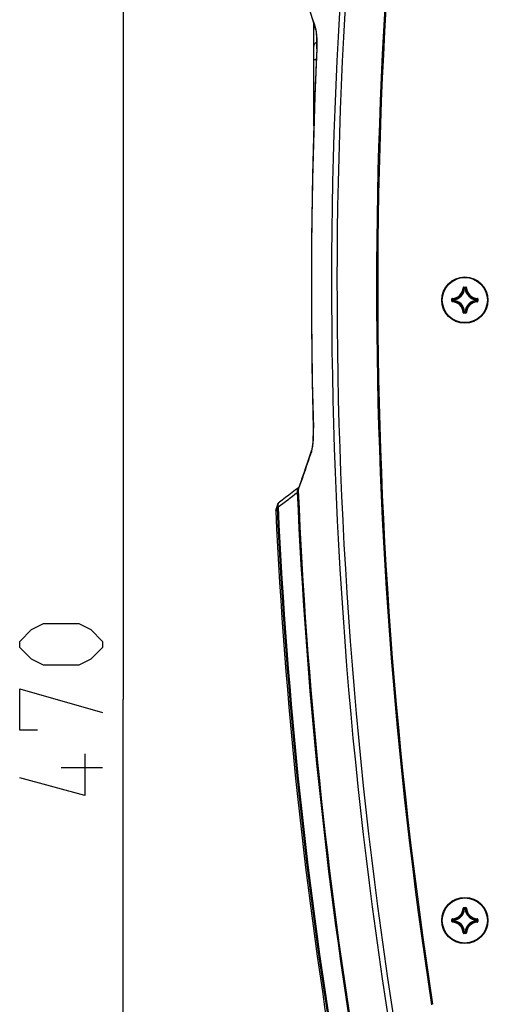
# Model space of a CAD drawing. Header units: millimetres. Extents: x 0 to 420, y -341 to 792.
# Tile 180 of 256: x 121 to 135, y 185 to 215. Entities that reach past the tile are written whole.
import ezdxf

# ---------------------------------------------------------------- set-up
doc = ezdxf.new("R2010")
doc.units = ezdxf.units.MM
doc.header["$LTSCALE"] = 23.1
doc.layers.get('0').update_dxf_attribs({"linetype": 'CONTINUOUS'})
for name, color, linetype in [('06___PRT_ALL_SURFS', 7, 'CONTINUOUS'), ('AXES', 7, 'CONTINUOUS'), ('DIM_PILOTEES', 7, 'CONTINUOUS')]:
    doc.layers.add(name, color=color, linetype=linetype)
doc.styles.get("Standard").update_dxf_attribs({"font": 'txt', "width": 0.7})
doc.dimstyles.new('DIMSTYLE_3', dxfattribs={"dimtxt": 2.5, "dimasz": 3.5, "dimexe": 2, "dimexo": 0, "dimtad": 1, "dimdec": 0, "dimlfac": 5.882353, "dimdsep": 46, "dimtxsty": 'Standard', "dimblk": '_FILLED', "dimblk1": '_FILLED', "dimblk2": '_FILLED', "dimcen": 0.09, "dimazin": 2, "dimtp": 0.8, "dimtm": 0.8, "dimtfac": 1, "dimtdec": 0, "dimtofl": 0, "dimtmove": 0, "dimatfit": 3, "dimldrblk": '_FILLED', "dimfxl": 0, "dimtolj": 1, "dimarcsym": 0})

# ---------------------------------------------------------------- blocks, each defined once
blk = doc.blocks.new('_FILLED')
at = {"color": 0, "linetype": 'ByBlock'}
blk.add_solid([(0, 0), (-1, 0.1429), (-1, -0.1429)], dxfattribs=at)
blk = doc.blocks.new('*D4')
at = {"layer": 'DIM_PILOTEES', "color": 2, "linetype": 'Continuous'}
for p, q in [((135.576, 234.205), (121.739, 234.205)), ((123.739, 234.205), (123.739, 194.264)), ((123.739, 154.322), (123.739, 194.264)), ((142.142, 154.322), (121.739, 154.322))]:
    blk.add_line(p, q, dxfattribs=at)
at = {"layer": 'DIM_PILOTEES', "color": 2, "linetype": 'Continuous', "xscale": 3.5, "yscale": 3.5, "zscale": 3.5}
for p, rotation in [((123.739, 234.205), 90), ((123.739, 154.322), 270)]:
    blk.add_blockref('_FILLED', p, dxfattribs=dict(at, rotation=rotation))
at = {"layer": 'DIM_PILOTEES', "color": 2, "linetype": 'Continuous', "insert": (120.614, 194.322), "char_height": 2.5, "width": 8.83929, "attachment_point": 2, "rotation": 90, "line_spacing_factor": 0.9}
blk.add_mtext('{\\ftxt;\\W0.0001;\\H0.0001;\\~}{\\ftxt;\\W2.3571428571;\\H2.5; }{\\ftxt;\\W0.0001;\\H0.0001;\\~}', dxfattribs=at)

msp = doc.modelspace()

# ---------------------------------------------------------------- linework, layer by layer
at = {"color": 7, "linetype": 'Continuous'}
for p, q in [((129.4262, 214.8278), (129.4898, 214.631)), ((129.4898, 211.5602), (129.4898, 214.631)), ((129.4898, 213.5575), (129.5631, 213.5575)), ((129.4494, 210.0771), (129.435, 209.1256)), ((133.9954, 206.6816), (134.0039, 206.6814)), ((134.0123, 206.6981), (134.0123, 206.6896)), ((134.0123, 206.6981), (134.0793, 206.6981)), ((134.0123, 206.6896), (134.0793, 206.6896)), ((134.039, 206.6528), (134.0306, 206.6536)), ((134.039, 206.6528), (134.039, 206.6612)), ((134.039, 206.6612), (134.0527, 206.6612)), ((134.039, 206.6528), (134.0526, 206.6528)), ((134.0527, 206.6528), (134.0527, 206.6612)), ((134.0527, 206.6528), (134.0611, 206.6536)), ((134.0793, 206.6981), (134.0793, 206.6896)), ((134.0962, 206.6816), (134.0878, 206.6814)), ((133.6555, 206.2743), (133.6555, 206.3413)), ((133.6555, 206.3413), (133.664, 206.3413)), ((133.6555, 206.2743), (133.664, 206.2743)), ((133.664, 206.2743), (133.664, 206.3413)), ((133.672, 206.3582), (133.6722, 206.3497)), ((133.672, 206.2574), (133.6722, 206.2659)), ((133.6924, 206.301), (133.6924, 206.3146)), ((133.7009, 206.3146), (133.6924, 206.3146)), ((133.7009, 206.301), (133.6924, 206.301)), ((133.7009, 206.3146), (133.7, 206.3231)), ((133.7009, 206.301), (133.7, 206.2925)), ((133.7009, 206.301), (133.7009, 206.3146)), ((134.3908, 206.3146), (134.3916, 206.3231)), ((134.3908, 206.3146), (134.3908, 206.301)), ((134.3908, 206.3146), (134.3993, 206.3146)), ((134.3908, 206.301), (134.3916, 206.2925)), ((134.3908, 206.301), (134.3993, 206.301)), ((134.3993, 206.3146), (134.3993, 206.301)), ((134.4196, 206.3582), (134.4194, 206.3497)), ((134.4196, 206.2574), (134.4194, 206.2659)), ((134.4276, 206.3413), (134.4276, 206.2743)), ((134.4361, 206.3413), (134.4276, 206.3413)), ((134.4361, 206.2743), (134.4276, 206.2743)), ((134.4361, 206.3413), (134.4361, 206.2743)), ((133.9954, 205.934), (134.0039, 205.9342)), ((134.0123, 205.9175), (134.0123, 205.926)), ((134.0793, 205.926), (134.0123, 205.926)), ((134.0793, 205.9175), (134.0123, 205.9175)), ((134.039, 205.9628), (134.0306, 205.962)), ((134.039, 205.9628), (134.039, 205.9544)), ((134.0526, 205.9628), (134.039, 205.9628)), ((134.0527, 205.9544), (134.039, 205.9544)), ((134.0527, 205.9628), (134.0527, 205.9544)), ((134.0527, 205.9628), (134.0611, 205.962)), ((134.0793, 205.9175), (134.0793, 205.926)), ((134.0962, 205.934), (134.0878, 205.9342)), ((129.0173, 200.569), (129.038, 200.6281)), ((129.0261, 200.6534), (129.0232, 200.651)), ((129.0576, 200.7224), (129.0262, 200.6322)), ((129.0374, 200.6266), (129.0506, 200.6641)), ((128.3385, 199.9531), (128.3804, 200.0727)), ((128.3896, 200.1365), (128.3478, 200.0172)), ((128.3638, 200.0257), (128.3804, 200.0727)), ((128.3804, 200.0727), (128.411, 200.0741)), ((128.3385, 199.9529), (128.3393, 199.9555)), ((128.3516, 199.9905), (128.3638, 200.0257)), ((133.9954, 187.9816), (134.0039, 187.9814)), ((134.0123, 187.9981), (134.0123, 187.9896)), ((134.0123, 187.9981), (134.0793, 187.9981)), ((134.0123, 187.9896), (134.0793, 187.9896)), ((134.039, 187.9528), (134.0306, 187.9536)), ((134.039, 187.9528), (134.039, 187.9612)), ((134.039, 187.9612), (134.0527, 187.9612)), ((134.039, 187.9528), (134.0526, 187.9528)), ((134.0527, 187.9528), (134.0527, 187.9612)), ((134.0527, 187.9528), (134.0611, 187.9536)), ((134.0793, 187.9981), (134.0793, 187.9896)), ((134.0962, 187.9816), (134.0878, 187.9814)), ((133.6555, 187.5743), (133.6555, 187.6413)), ((133.6555, 187.6413), (133.664, 187.6413)), ((133.6555, 187.5743), (133.664, 187.5743)), ((133.664, 187.5743), (133.664, 187.6413)), ((133.672, 187.6582), (133.6722, 187.6497)), ((133.6924, 187.601), (133.6924, 187.6146)), ((133.7009, 187.6146), (133.6924, 187.6146)), ((133.7009, 187.601), (133.6924, 187.601)), ((133.7009, 187.6146), (133.7, 187.6231)), ((133.7009, 187.601), (133.7, 187.5925)), ((133.7009, 187.601), (133.7009, 187.6146)), ((134.3908, 187.6146), (134.3916, 187.6231)), ((134.3908, 187.6146), (134.3908, 187.601)), ((134.3908, 187.6146), (134.3993, 187.6146)), ((134.3908, 187.601), (134.3916, 187.5925)), ((134.3908, 187.601), (134.3993, 187.601)), ((134.3993, 187.6146), (134.3993, 187.601)), ((134.4196, 187.6582), (134.4194, 187.6497)), ((134.4276, 187.6413), (134.4276, 187.5743)), ((134.4361, 187.6413), (134.4276, 187.6413)), ((134.4361, 187.5743), (134.4276, 187.5743)), ((134.4361, 187.6413), (134.4361, 187.5743)), ((133.672, 187.5574), (133.6722, 187.5659)), ((134.4196, 187.5574), (134.4194, 187.5659)), ((133.9954, 187.234), (134.0039, 187.2342)), ((134.0123, 187.2175), (134.0123, 187.226)), ((134.0793, 187.226), (134.0123, 187.226)), ((134.0793, 187.2175), (134.0123, 187.2175)), ((134.039, 187.2628), (134.0306, 187.262)), ((134.039, 187.2628), (134.039, 187.2544)), ((134.0526, 187.2628), (134.039, 187.2628)), ((134.0527, 187.2544), (134.039, 187.2544)), ((134.0527, 187.2628), (134.0527, 187.2544)), ((134.0527, 187.2628), (134.0611, 187.262)), ((134.0793, 187.2175), (134.0793, 187.226)), ((134.0962, 187.234), (134.0878, 187.2342))]:
    msp.add_line(p, q, dxfattribs=at)
for points in [[(129.4843, 214.6481), (129.5435, 214.4641), (129.5459, 214.4559), (129.5487, 214.4451), (129.5517, 214.4319), (129.5548, 214.4165), (129.5579, 214.3988), (129.561, 214.3788), (129.564, 214.3565), (129.5668, 214.332), (129.5695, 214.3051), (129.572, 214.276), (129.5742, 214.2445), (129.5761, 214.2107), (129.5776, 214.1748), (129.5788, 214.137), (129.5795, 214.0977), (129.5797, 214.057), (129.5795, 214.0154), (129.5788, 213.9733), (129.5777, 213.9309), (129.5761, 213.8887), (129.5756, 213.8771)], [(129.5756, 213.8771), (129.5015, 211.9898), (129.4494, 210.0759), (129.4204, 208.1612), (129.4145, 206.2459), (129.4317, 204.3305), (129.4713, 202.4426)], [(129.4713, 202.4426), (129.4718, 202.4249), (129.4726, 202.3794), (129.4729, 202.3339), (129.4728, 202.2887), (129.4722, 202.2441), (129.4711, 202.2004), (129.4695, 202.1579), (129.4675, 202.1169), (129.4652, 202.0777), (129.4624, 202.0404), (129.4593, 202.0053), (129.456, 201.9725), (129.4525, 201.9421), (129.4487, 201.9141), (129.4448, 201.8885), (129.4409, 201.8655), (129.437, 201.8449), (129.4331, 201.827), (129.4293, 201.8116), (129.4258, 201.7989), (129.4227, 201.7889)], [(129.4227, 201.7889), (129.359, 201.6003), (129.2969, 201.4173), (129.2394, 201.249), (129.1867, 201.0954), (129.1388, 200.9565), (129.0957, 200.8322), (129.0576, 200.7224)], [(129.0232, 200.651), (128.9375, 200.5838), (128.8385, 200.5072), (128.7389, 200.4313), (128.6387, 200.3561), (128.5378, 200.2817), (128.4506, 200.2183)], [(129.0366, 200.6619), (129.0351, 200.6607), (129.0307, 200.6571), (129.0258, 200.6531)], [(128.3478, 200.0172), (128.3435, 200.0026), (128.3404, 199.9878), (128.3387, 199.9727), (128.3383, 199.9576), (128.3385, 199.9531)]]:
    msp.add_lwpolyline(points, dxfattribs=at)
for centre, radius, start, end in [((273.2758, 206.7146), 143.2535, 170.265841, 188.961343), ((273.2758, 206.7146), 143.0886, 170.265841, 188.961343), ((273.2758, 206.7146), 141.8949, 170.657362, 188.776231), ((23.7549, 180.4794), 111.1268, 17.841053, 18.407434), ((128.84, 214.3244), 0.7266, 11.32674, 12.84299), ((128.6429, 214.2852), 0.9276, 9.45342, 11.31173), ((288.0263, 206.7143), 158.6099, 177.411409, 181.543438), ((133.6633, 206.6903), 0.3322, 271.50113, 358.49887), ((133.6633, 206.6903), 0.3407, 271.50108, 358.49892), ((133.6633, 206.6903), 0.3691, 275.70588, 354.29412), ((133.6633, 206.6903), 0.3775, 275.7054, 354.29463), ((134.0123, 206.6812), 0.0169, 89.92548, 178.56799), ((133.287, 205.966), 1.0128, 42.76151, 44.93996), ((133.2594, 205.9564), 1.051, 42.11664, 44.239), ((134.8323, 205.9564), 1.051, 135.76099, 137.88337), ((134.4283, 206.6903), 0.3775, 185.70547, 264.2947), ((134.8048, 205.9659), 1.0129, 135.06013, 137.2384), ((134.4283, 206.6903), 0.3691, 185.70588, 264.29412), ((134.0793, 206.6812), 0.0169, 1.45488, 90.06559), ((134.4283, 206.6903), 0.3407, 181.50107, 268.49892), ((134.4283, 206.6903), 0.3322, 181.50114, 268.49886), ((133.6725, 206.3413), 0.0169, 91.4969, 180.04933), ((133.6725, 206.2743), 0.0169, 179.94602, 268.51498), ((134.3972, 207.0943), 1.051, 225.761, 227.88336), ((134.3972, 205.5214), 1.051, 132.11664, 134.239), ((134.3877, 207.0667), 1.0128, 225.06004, 227.23849), ((134.3877, 205.5489), 1.0128, 132.76151, 134.93996), ((133.6633, 205.9253), 0.3407, 1.50107, 88.49892), ((133.6633, 205.9253), 0.3691, 5.70588, 84.29412), ((133.6633, 205.9253), 0.3775, 5.70546, 84.2947), ((134.4283, 205.9253), 0.3775, 95.70547, 174.29471), ((134.4283, 205.9253), 0.3691, 95.70588, 174.29412), ((134.4283, 205.9253), 0.3407, 91.50107, 178.49892), ((133.704, 207.0667), 1.0128, 312.76151, 314.93996), ((134.3907, 206.301), 0.00854, 276.167, 359.53884), ((133.7039, 205.5489), 1.0129, 45.06013, 47.2384), ((133.6944, 207.0943), 1.051, 312.11664, 314.239), ((133.6944, 205.5214), 1.051, 45.76099, 47.88337), ((134.4192, 206.3413), 0.0169, 359.94591, 88.51539), ((133.6633, 205.9253), 0.3322, 1.50113, 88.49887), ((134.4283, 205.9253), 0.3322, 91.50113, 178.49886), ((133.2869, 206.6497), 1.0129, 315.06013, 317.2384), ((133.2594, 206.6592), 1.051, 315.76099, 317.88337), ((134.0526, 205.9629), 0.00854, 270.46116, 353.833), ((134.8323, 206.6592), 1.051, 222.11664, 224.239), ((134.8047, 206.6497), 1.0128, 222.76151, 224.93996), ((134.0793, 205.9345), 0.0169, 269.95331, 358.49632), ((128.4324, 202.0111), 1.0245, 347.72862, 349.20536), ((20.5724, 238.5153), 114.8923, 340.764616, 341.325362), ((128.6382, 201.9663), 0.8138, 346.0095, 347.73726), ((129.0838, 200.5744), 0.0977, 128.32911, 135.37245), ((118.6979, 213.5159), 16.5839, 305.852, 308.35827), ((273.2758, 206.7146), 144.4196, 182.461669, 189.394808), ((273.2758, 206.7146), 144.3893, 182.439412, 189.394808), ((273.2758, 206.7146), 145.0475, 182.624587, 189.478289), ((128.5632, 200.1193), 0.1582, 176.54539, 181.39994), ((273.2758, 206.7146), 145.017, 182.624587, 189.478121), ((133.6633, 187.9903), 0.3322, 271.50113, 358.49887), ((133.6633, 187.9903), 0.3407, 271.50108, 358.49892), ((133.6633, 187.9903), 0.3691, 275.70588, 354.29412), ((133.6633, 187.9903), 0.3775, 275.7054, 354.29463), ((134.0123, 187.9812), 0.0169, 89.92548, 178.56799), ((133.287, 187.266), 1.0128, 42.76151, 44.93996), ((133.2594, 187.2564), 1.051, 42.11664, 44.239), ((134.8323, 187.2564), 1.051, 135.76099, 137.88337), ((134.4283, 187.9903), 0.3775, 185.70547, 264.2947), ((134.8048, 187.2659), 1.0129, 135.06013, 137.2384), ((134.4283, 187.9903), 0.3691, 185.70588, 264.29412), ((134.0793, 187.9812), 0.0169, 1.45488, 90.06559), ((134.4283, 187.9903), 0.3407, 181.50107, 268.49892), ((134.4283, 187.9903), 0.3322, 181.50114, 268.49886), ((133.6725, 187.6413), 0.0169, 91.4969, 180.04933), ((133.6725, 187.5743), 0.0169, 179.94602, 268.51498), ((134.3972, 188.3943), 1.051, 225.761, 227.88336), ((134.3972, 186.8214), 1.051, 132.11664, 134.239), ((134.3877, 188.3667), 1.0128, 225.06004, 227.23849), ((134.3877, 186.8489), 1.0128, 132.76151, 134.93996), ((133.6633, 187.2253), 0.3691, 5.70588, 84.29412), ((133.6633, 187.2253), 0.3775, 5.70546, 84.2947), ((134.4283, 187.2253), 0.3775, 95.70547, 174.29471), ((134.4283, 187.2253), 0.3691, 95.70588, 174.29412), ((133.704, 188.3667), 1.0128, 312.76151, 314.93996), ((134.3907, 187.601), 0.00854, 276.167, 359.53884), ((133.7039, 186.8489), 1.0129, 45.06013, 47.2384), ((133.6944, 188.3943), 1.051, 312.11664, 314.239), ((133.6944, 186.8214), 1.051, 45.76099, 47.88337), ((134.4192, 187.6413), 0.0169, 359.94591, 88.51539), ((133.6633, 187.2253), 0.3322, 1.50113, 88.49887), ((133.6633, 187.2253), 0.3407, 1.50107, 88.49892), ((134.4283, 187.2253), 0.3407, 91.50107, 178.49892), ((134.4283, 187.2253), 0.3322, 91.50113, 178.49886), ((133.2869, 187.9497), 1.0129, 315.06013, 317.2384), ((133.2594, 187.9592), 1.051, 315.76099, 317.88337), ((134.0526, 187.2629), 0.00854, 270.46116, 353.833), ((134.8323, 187.9592), 1.051, 222.11664, 224.239), ((134.8047, 187.9497), 1.0128, 222.76151, 224.93996), ((134.0793, 187.2345), 0.0169, 269.95331, 358.49632)]:
    msp.add_arc(centre, radius, start, end, dxfattribs=at)
for points in [[(129.5432, 214.4651), (129.537, 214.4845), (129.5351, 214.5058), (129.5376, 214.5261)], [(129.4223, 201.7876), (129.4159, 201.7686), (129.4137, 201.7476), (129.4158, 201.7276)], [(129.0262, 200.6322), (129.0192, 200.6121), (129.0161, 200.5902), (129.0173, 200.569)], [(128.3896, 200.1365), (128.3825, 200.1162), (128.3793, 200.0941), (128.3804, 200.0727)], [(128.3896, 200.1365), (128.4008, 200.1686), (128.423, 200.1984), (128.4506, 200.2183)], [(128.4049, 200.1155), (128.4053, 200.1015), (128.4074, 200.0876), (128.411, 200.0741)], [(128.4126, 200.1664), (128.4084, 200.1544), (128.406, 200.1416), (128.4052, 200.1289)]]:
    msp.add_open_spline(points, degree=3, dxfattribs=at)
for points, knots in [([(129.5484, 214.4859), (129.5476, 214.4896), (129.5444, 214.5031), (129.5407, 214.5165), (129.5376, 214.5261)], [0, 0, 0, 0, 0.2700223, 1, 1, 1, 1]), ([(129.5782, 213.8778), (129.5829, 213.9819), (129.5846, 214.1689), (129.5715, 214.356), (129.5579, 214.4375)], [0, 0, 0, 0, 0.5575927, 1, 1, 1, 1]), ([(129.4898, 213.9282), (129.4898, 213.9595), (129.5067, 214.0237), (129.5526, 214.0712), (129.5795, 214.0884)], [0, 0, 0, 0, 0.4946933, 1, 1, 1, 1]), ([(129.5756, 213.8771), (129.5757, 213.8774), (129.5769, 213.8776), (129.5776, 213.8777), (129.5782, 213.8778)], [0, 0, 0, 0, 0.277184, 1, 1, 1, 1]), ([(134.0039, 206.6814), (134.0039, 206.6835), (134.0058, 206.6879), (134.0102, 206.6896), (134.0123, 206.6896)], [0, 0, 0, 0, 0.5000081, 1, 1, 1, 1]), ([(134.0306, 206.6536), (134.0308, 206.6556), (134.0328, 206.6596), (134.037, 206.6612), (134.039, 206.6612)], [0, 0, 0, 0, 0.5000561, 1, 1, 1, 1]), ([(134.0527, 206.6612), (134.0547, 206.6612), (134.0589, 206.6596), (134.0609, 206.6556), (134.0611, 206.6536)], [0, 0, 0, 0, 0.4999439, 1, 1, 1, 1]), ([(134.0793, 206.6896), (134.0814, 206.6896), (134.0859, 206.6879), (134.0877, 206.6835), (134.0878, 206.6814)], [0, 0, 0, 0, 0.5000089, 1, 1, 1, 1]), ([(133.664, 206.3413), (133.664, 206.3434), (133.6657, 206.3479), (133.6701, 206.3497), (133.6722, 206.3497)], [0, 0, 0, 0, 0.5000088, 1, 1, 1, 1]), ([(133.6722, 206.2659), (133.6701, 206.2659), (133.6657, 206.2677), (133.664, 206.2722), (133.664, 206.2743)], [0, 0, 0, 0, 0.500008, 1, 1, 1, 1]), ([(133.6924, 206.3146), (133.6924, 206.3167), (133.694, 206.3209), (133.698, 206.3229), (133.7, 206.3231)], [0, 0, 0, 0, 0.4999439, 1, 1, 1, 1]), ([(133.7, 206.2925), (133.698, 206.2928), (133.694, 206.2948), (133.6924, 206.2989), (133.6924, 206.301)], [0, 0, 0, 0, 0.5000561, 1, 1, 1, 1]), ([(134.3916, 206.3231), (134.3936, 206.3229), (134.3977, 206.3209), (134.3992, 206.3167), (134.3993, 206.3146)], [0, 0, 0, 0, 0.5000561, 1, 1, 1, 1]), ([(134.4194, 206.3497), (134.4215, 206.3497), (134.4259, 206.3479), (134.4277, 206.3434), (134.4276, 206.3413)], [0, 0, 0, 0, 0.500008, 1, 1, 1, 1]), ([(134.4276, 206.2743), (134.4277, 206.2722), (134.4259, 206.2677), (134.4215, 206.2659), (134.4194, 206.2659)], [0, 0, 0, 0, 0.5000089, 1, 1, 1, 1]), ([(134.4196, 206.2574), (134.4239, 206.2575), (134.4326, 206.2612), (134.4361, 206.2701), (134.4361, 206.2743)], [0, 0, 0, 0, 0.4999952, 1, 1, 1, 1]), ([(133.9954, 205.934), (133.9955, 205.9298), (133.9992, 205.921), (134.0081, 205.9175), (134.0123, 205.9175)], [0, 0, 0, 0, 0.4999908, 1, 1, 1, 1]), ([(134.0123, 205.926), (134.0102, 205.926), (134.0058, 205.9277), (134.0039, 205.9321), (134.0039, 205.9342)], [0, 0, 0, 0, 0.5000089, 1, 1, 1, 1]), ([(134.039, 205.9544), (134.037, 205.9544), (134.0328, 205.956), (134.0308, 205.96), (134.0306, 205.962)], [0, 0, 0, 0, 0.4999439, 1, 1, 1, 1]), ([(134.0878, 205.9342), (134.0877, 205.9321), (134.0859, 205.9277), (134.0814, 205.926), (134.0793, 205.926)], [0, 0, 0, 0, 0.500008, 1, 1, 1, 1]), ([(129.4388, 201.8193), (129.456, 201.9096), (129.4749, 202.1177), (129.4771, 202.326), (129.4739, 202.4422)], [0, 0, 0, 0, 0.441636, 1, 1, 1, 1]), ([(129.4713, 202.4426), (129.4713, 202.4423), (129.4727, 202.4424), (129.4733, 202.4422), (129.4739, 202.4422)], [0, 0, 0, 0, 0.2611677, 1, 1, 1, 1]), ([(129.4158, 201.7276), (129.4169, 201.7308), (129.4214, 201.7446), (129.4252, 201.7586), (129.4279, 201.7695)], [0, 0, 0, 0, 0.2310698, 1, 1, 1, 1]), ([(129.0142, 200.643), (128.9991, 200.6277), (128.9781, 200.583), (128.9828, 200.5353), (128.9895, 200.5117)], [0, 0, 0, 0, 0.4675042, 1, 1, 1, 1]), ([(128.9895, 200.5117), (128.9962, 200.5223), (129.0068, 200.5406), (129.016, 200.5604), (129.0173, 200.569)], [0, 0, 0, 0, 0.5893409, 1, 1, 1, 1]), ([(128.4506, 200.2183), (128.4376, 200.2089), (128.423, 200.1916), (128.4145, 200.1717), (128.4126, 200.1664)], [0, 0, 0, 0, 0.7404749, 1, 1, 1, 1]), ([(134.0039, 187.9814), (134.0039, 187.9835), (134.0058, 187.9879), (134.0102, 187.9896), (134.0123, 187.9896)], [0, 0, 0, 0, 0.5000081, 1, 1, 1, 1]), ([(134.0306, 187.9536), (134.0308, 187.9556), (134.0328, 187.9596), (134.037, 187.9612), (134.039, 187.9612)], [0, 0, 0, 0, 0.5000561, 1, 1, 1, 1]), ([(134.0527, 187.9612), (134.0547, 187.9612), (134.0589, 187.9596), (134.0609, 187.9556), (134.0611, 187.9536)], [0, 0, 0, 0, 0.4999439, 1, 1, 1, 1]), ([(134.0793, 187.9896), (134.0814, 187.9896), (134.0859, 187.9879), (134.0877, 187.9835), (134.0878, 187.9814)], [0, 0, 0, 0, 0.5000089, 1, 1, 1, 1]), ([(133.664, 187.6413), (133.664, 187.6434), (133.6657, 187.6479), (133.6701, 187.6497), (133.6722, 187.6497)], [0, 0, 0, 0, 0.5000088, 1, 1, 1, 1]), ([(133.6722, 187.5659), (133.6701, 187.5659), (133.6657, 187.5677), (133.664, 187.5722), (133.664, 187.5743)], [0, 0, 0, 0, 0.500008, 1, 1, 1, 1]), ([(133.6924, 187.6146), (133.6924, 187.6167), (133.694, 187.6209), (133.698, 187.6229), (133.7, 187.6231)], [0, 0, 0, 0, 0.4999439, 1, 1, 1, 1]), ([(133.7, 187.5925), (133.698, 187.5928), (133.694, 187.5948), (133.6924, 187.5989), (133.6924, 187.601)], [0, 0, 0, 0, 0.5000561, 1, 1, 1, 1]), ([(134.3916, 187.6231), (134.3936, 187.6229), (134.3977, 187.6209), (134.3992, 187.6167), (134.3993, 187.6146)], [0, 0, 0, 0, 0.5000561, 1, 1, 1, 1]), ([(134.4194, 187.6497), (134.4215, 187.6497), (134.4259, 187.6479), (134.4277, 187.6434), (134.4276, 187.6413)], [0, 0, 0, 0, 0.500008, 1, 1, 1, 1]), ([(134.4276, 187.5743), (134.4277, 187.5722), (134.4259, 187.5677), (134.4215, 187.5659), (134.4194, 187.5659)], [0, 0, 0, 0, 0.5000089, 1, 1, 1, 1]), ([(134.4196, 187.5574), (134.4239, 187.5575), (134.4326, 187.5612), (134.4361, 187.5701), (134.4361, 187.5743)], [0, 0, 0, 0, 0.4999952, 1, 1, 1, 1]), ([(133.9954, 187.234), (133.9955, 187.2298), (133.9992, 187.221), (134.0081, 187.2175), (134.0123, 187.2175)], [0, 0, 0, 0, 0.4999908, 1, 1, 1, 1]), ([(134.0123, 187.226), (134.0102, 187.226), (134.0058, 187.2277), (134.0039, 187.2321), (134.0039, 187.2342)], [0, 0, 0, 0, 0.5000089, 1, 1, 1, 1]), ([(134.039, 187.2544), (134.037, 187.2544), (134.0328, 187.256), (134.0308, 187.26), (134.0306, 187.262)], [0, 0, 0, 0, 0.4999439, 1, 1, 1, 1]), ([(134.0878, 187.2342), (134.0877, 187.2321), (134.0859, 187.2277), (134.0814, 187.226), (134.0793, 187.226)], [0, 0, 0, 0, 0.500008, 1, 1, 1, 1])]:
    msp.add_open_spline(points, degree=3, knots=knots, dxfattribs=at)
at = {"layer": '06___PRT_ALL_SURFS', "color": 7, "linetype": 'Continuous'}
msp.add_arc((273.2758, 206.7146), 145.095, 182.671012, 189.487557, dxfattribs=at)
at = {"layer": 'AXES', "color": 7, "linetype": 'Continuous'}
for centre, radius in [((134.0458, 206.3078), 0.697), ((134.0458, 206.3078), 0.68), ((134.0458, 187.6078), 0.697), ((134.0458, 187.6078), 0.68)]:
    msp.add_circle(centre, radius, dxfattribs=at)
msp.add_arc((273.2758, 206.7146), 141.8609, 170.66697, 188.771753, dxfattribs=at)
at = {"layer": 'DIM_PILOTEES', "color": 2, "linetype": 'Continuous'}
msp.add_line((123.1139, 192.2094), (121.8639, 192.2094), dxfattribs=at)
for points in [[(122.3996, 195.3046), (121.3282, 195.3046), (120.9711, 195.4832), (120.6139, 195.8403), (120.6139, 196.0189), (120.9711, 196.3761), (121.3282, 196.5546), (122.3996, 196.5546), (122.7568, 196.3761), (123.1139, 196.0189), (123.1139, 195.8403), (122.7568, 195.4832), (122.3996, 195.3046)], [(121.1496, 193.3403), (120.6139, 193.3403), (120.6139, 194.5903), (123.1139, 193.876)], [(122.5782, 192.626), (122.5782, 191.376), (120.6139, 191.9118)]]:
    msp.add_lwpolyline(points, dxfattribs=at)

# ---------------------------------------------------------------- dimensions: what is measured, and where the dimension line sits
dim = msp.add_linear_dim(base=(123.7389, 234.2053), p1=(142.1422, 154.3218), p2=(135.5758, 234.2053), angle=90, text='{\\ftxt;\\W0.0001;\\H0.0001;\\~}{\\ftxt;\\W2.3571428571;\\H2.5; }{\\ftxt;\\W0.0001;\\H0.0001;\\~}', dimstyle='DIMSTYLE_3', dxfattribs=at)
dim.commit()
dim.dimension.update_dxf_attribs({"geometry": '*D4', "text_midpoint": (123.7389, 193.9653), "dimtype": 160})

doc.saveas('drawing.dxf')
